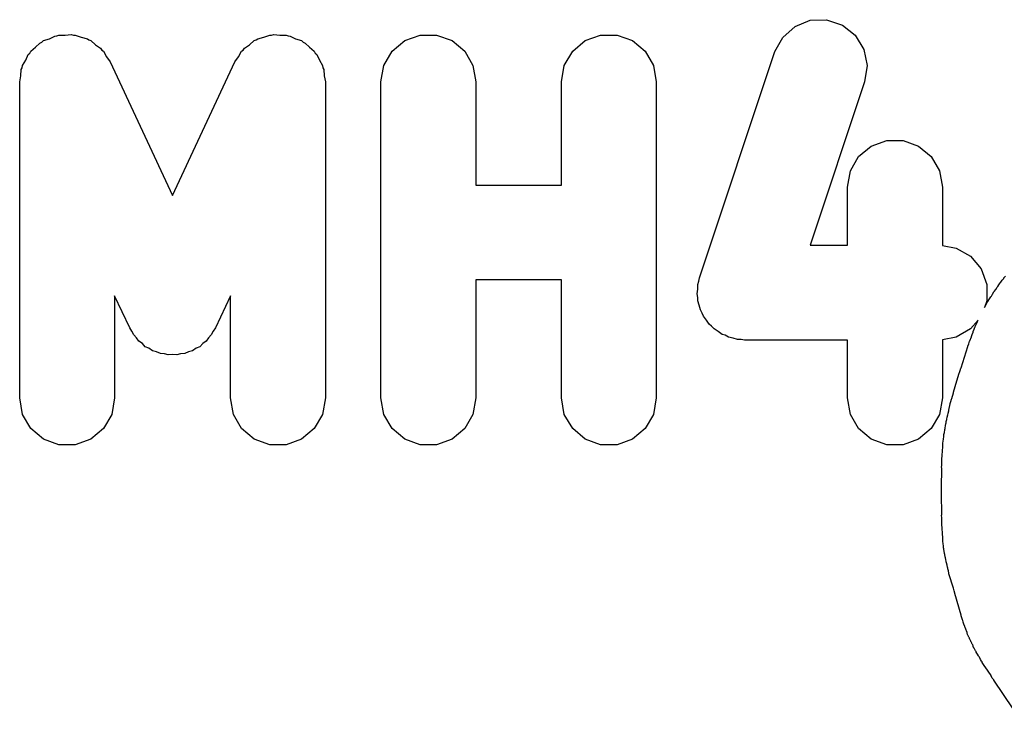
# Model space of a CAD drawing. Extents: x 81 to 161, y -172 to -32.
# Tile 11 of 94: x 106.4 to 109.52, y -144.06 to -141.84. Entities that reach past the tile are written whole.
import ezdxf

# ---------------------------------------------------------------- set-up
doc = ezdxf.new("R2010")
doc.units = 0
doc.header["$MEASUREMENT"] = 0
doc.layers.add('BLACK', color=7, linetype='CONTINUOUS')

msp = doc.modelspace()

# ---------------------------------------------------------------- linework, layer by layer
at = {"layer": 'BLACK', "linetype": 'CONTINUOUS'}
for p, q in [((108.856, -141.859), (108.904, -141.84)), ((108.904, -141.84), (108.956, -141.838)), ((108.956, -141.838), (109.006, -141.855)), ((109.006, -141.855), (109.046, -141.887)), ((106.521, -141.889), (106.527, -141.887)), ((106.527, -141.887), (106.547, -141.887)), ((106.547, -141.887), (106.566, -141.885)), ((106.566, -141.885), (106.573, -141.887)), ((106.573, -141.887), (106.579, -141.887)), ((106.579, -141.887), (106.598, -141.893)), ((107.175, -141.893), (107.194, -141.887)), ((107.194, -141.887), (107.2, -141.887)), ((107.2, -141.887), (107.207, -141.885)), ((107.207, -141.885), (107.226, -141.887)), ((107.226, -141.887), (107.246, -141.887)), ((107.246, -141.887), (107.252, -141.889)), ((107.621, -141.904), (107.67, -141.887)), ((107.67, -141.887), (107.722, -141.887)), ((107.722, -141.887), (107.771, -141.904)), ((108.192, -141.904), (108.241, -141.887)), ((108.241, -141.887), (108.293, -141.887)), ((108.293, -141.887), (108.342, -141.904)), ((108.817, -141.894), (108.856, -141.859)), ((109.046, -141.887), (109.074, -141.932)), ((106.453, -141.925), (106.467, -141.912)), ((106.467, -141.912), (106.473, -141.909)), ((106.473, -141.909), (106.478, -141.904)), ((106.478, -141.904), (106.497, -141.898)), ((106.497, -141.898), (106.514, -141.89)), ((106.514, -141.89), (106.521, -141.889)), ((106.598, -141.893), (106.617, -141.898)), ((106.617, -141.898), (106.622, -141.902)), ((106.622, -141.902), (106.628, -141.904)), ((106.628, -141.904), (106.643, -141.917)), ((106.643, -141.917), (106.659, -141.928)), ((107.114, -141.928), (107.13, -141.917)), ((107.13, -141.917), (107.145, -141.904)), ((107.145, -141.904), (107.151, -141.902)), ((107.151, -141.902), (107.156, -141.898)), ((107.156, -141.898), (107.175, -141.893)), ((107.252, -141.889), (107.259, -141.89)), ((107.259, -141.89), (107.276, -141.898)), ((107.276, -141.898), (107.295, -141.904)), ((107.295, -141.904), (107.3, -141.909)), ((107.3, -141.909), (107.306, -141.912)), ((107.306, -141.912), (107.32, -141.925)), ((107.581, -141.938), (107.621, -141.904)), ((107.771, -141.904), (107.811, -141.938)), ((108.153, -141.938), (108.192, -141.904)), ((108.342, -141.904), (108.382, -141.938)), ((108.792, -141.939), (108.817, -141.894)), ((106.422, -141.966), (106.43, -141.948)), ((106.43, -141.948), (106.435, -141.944)), ((106.435, -141.944), (106.438, -141.938)), ((106.438, -141.938), (106.453, -141.925)), ((106.659, -141.928), (106.663, -141.934)), ((106.663, -141.934), (106.668, -141.938)), ((106.668, -141.938), (106.678, -141.955)), ((107.095, -141.955), (107.105, -141.938)), ((107.105, -141.938), (107.11, -141.934)), ((107.11, -141.934), (107.114, -141.928)), ((107.32, -141.925), (107.335, -141.938)), ((107.335, -141.938), (107.338, -141.944)), ((107.338, -141.944), (107.343, -141.948)), ((107.343, -141.948), (107.351, -141.966)), ((107.555, -141.983), (107.581, -141.938)), ((107.811, -141.938), (107.837, -141.983)), ((108.126, -141.983), (108.153, -141.938)), ((108.382, -141.938), (108.408, -141.983)), ((108.554, -142.654), (108.792, -141.939)), ((109.074, -141.932), (109.084, -141.983)), ((106.412, -141.983), (106.422, -141.966)), ((106.678, -141.955), (106.689, -141.971)), ((106.689, -141.971), (106.886, -142.394)), ((106.886, -142.394), (107.084, -141.971)), ((107.084, -141.971), (107.095, -141.955)), ((107.351, -141.966), (107.361, -141.983)), ((106.407, -142.015), (106.408, -141.996)), ((106.408, -141.996), (106.411, -141.99)), ((106.411, -141.99), (106.412, -141.983)), ((107.361, -141.983), (107.362, -141.99)), ((107.362, -141.99), (107.365, -141.996)), ((107.365, -141.996), (107.366, -142.015)), ((107.546, -142.034), (107.555, -141.983)), ((107.837, -141.983), (107.846, -142.034)), ((108.117, -142.034), (108.126, -141.983)), ((108.408, -141.983), (108.417, -142.034)), ((109.084, -141.983), (109.076, -142.034)), ((106.403, -142.034), (106.407, -142.015)), ((106.403, -143.034), (106.403, -142.034)), ((107.366, -142.015), (107.37, -142.034)), ((107.37, -142.034), (107.37, -143.034)), ((107.546, -143.034), (107.546, -142.034)), ((107.846, -142.034), (107.846, -142.361)), ((108.117, -142.361), (108.117, -142.034)), ((108.417, -142.034), (108.417, -143.034)), ((109.076, -142.034), (108.904, -142.551)), ((109.097, -142.238), (109.146, -142.22)), ((109.146, -142.22), (109.198, -142.22)), ((109.198, -142.22), (109.247, -142.238)), ((109.057, -142.271), (109.097, -142.238)), ((109.247, -142.238), (109.287, -142.271)), ((109.031, -142.316), (109.057, -142.271)), ((109.287, -142.271), (109.313, -142.316)), ((109.022, -142.368), (109.031, -142.316)), ((109.313, -142.316), (109.322, -142.368)), ((107.846, -142.361), (108.117, -142.361)), ((109.022, -142.551), (109.022, -142.368)), ((109.322, -142.368), (109.322, -142.552)), ((108.904, -142.551), (109.022, -142.551)), ((109.322, -142.552), (109.366, -142.56)), ((109.366, -142.56), (109.411, -142.586)), ((109.411, -142.586), (109.445, -142.626)), ((109.445, -142.626), (109.463, -142.675)), ((108.117, -142.661), (107.846, -142.661)), ((107.846, -142.661), (107.846, -143.034)), ((108.117, -143.034), (108.117, -142.661)), ((108.548, -142.675), (108.552, -142.665)), ((108.552, -142.665), (108.554, -142.654)), ((109.507, -142.668), (109.511, -142.662)), ((109.511, -142.662), (109.516, -142.656)), ((109.516, -142.656), (109.517, -142.655)), ((109.517, -142.654), (109.522, -142.649)), ((109.517, -142.655), (109.517, -142.654)), ((108.546, -142.705), (108.548, -142.69)), ((108.548, -142.69), (108.548, -142.675)), ((109.463, -142.675), (109.463, -142.727)), ((109.485, -142.699), (109.486, -142.698)), ((109.486, -142.697), (109.491, -142.691)), ((109.486, -142.698), (109.486, -142.697)), ((109.486, -142.698), (109.486, -142.698)), ((109.491, -142.691), (109.495, -142.684)), ((109.495, -142.684), (109.496, -142.683)), ((109.496, -142.683), (109.497, -142.682)), ((109.496, -142.683), (109.496, -142.683)), ((109.497, -142.682), (109.501, -142.676)), ((109.501, -142.676), (109.505, -142.67)), ((109.505, -142.67), (109.506, -142.669)), ((109.506, -142.669), (109.507, -142.668)), ((106.751, -142.812), (106.703, -142.711)), ((106.703, -142.711), (106.703, -143.034)), ((107.07, -142.711), (107.022, -142.812)), ((107.07, -143.034), (107.07, -142.711)), ((108.548, -142.716), (108.546, -142.705)), ((108.548, -142.727), (108.548, -142.716)), ((108.553, -142.741), (108.548, -142.727)), ((109.463, -142.727), (109.455, -142.748)), ((109.465, -142.73), (109.466, -142.729)), ((109.466, -142.729), (109.467, -142.728)), ((109.467, -142.727), (109.471, -142.721)), ((109.467, -142.728), (109.467, -142.727)), ((109.471, -142.721), (109.475, -142.714)), ((109.475, -142.714), (109.476, -142.713)), ((109.476, -142.713), (109.477, -142.712)), ((109.476, -142.713), (109.476, -142.713)), ((109.477, -142.712), (109.481, -142.706)), ((109.481, -142.706), (109.485, -142.699)), ((108.557, -142.756), (108.553, -142.741)), ((108.562, -142.766), (108.557, -142.756)), ((109.455, -142.748), (109.456, -142.746)), ((109.456, -142.746), (109.457, -142.745)), ((109.457, -142.744), (109.458, -142.743)), ((109.457, -142.745), (109.457, -142.744)), ((109.458, -142.743), (109.462, -142.737)), ((109.462, -142.737), (109.465, -142.73)), ((108.566, -142.776), (108.562, -142.766)), ((108.576, -142.788), (108.566, -142.776)), ((108.584, -142.801), (108.576, -142.788)), ((109.435, -142.788), (109.411, -142.816)), ((109.433, -142.792), (109.435, -142.788)), ((106.758, -142.823), (106.751, -142.812)), ((107.022, -142.812), (107.015, -142.823)), ((108.592, -142.807), (108.584, -142.801)), ((108.6, -142.816), (108.592, -142.807)), ((108.613, -142.824), (108.6, -142.816)), ((109.411, -142.816), (109.366, -142.842)), ((109.42, -142.824), (109.423, -142.817)), ((109.423, -142.817), (109.425, -142.81)), ((109.425, -142.81), (109.426, -142.809)), ((109.426, -142.808), (109.429, -142.802)), ((109.426, -142.809), (109.426, -142.808)), ((109.429, -142.802), (109.432, -142.795)), ((109.432, -142.795), (109.433, -142.794)), ((109.433, -142.793), (109.433, -142.792)), ((109.433, -142.794), (109.433, -142.793)), ((106.764, -142.835), (106.758, -142.823)), ((106.773, -142.844), (106.764, -142.835)), ((106.78, -142.855), (106.773, -142.844)), ((107, -142.844), (106.993, -142.855)), ((107.009, -142.835), (107, -142.844)), ((107.015, -142.823), (107.009, -142.835)), ((108.625, -142.833), (108.613, -142.824)), ((108.635, -142.836), (108.625, -142.833)), ((108.645, -142.842), (108.635, -142.836)), ((108.66, -142.845), (108.645, -142.842)), ((108.674, -142.849), (108.66, -142.845)), ((108.685, -142.849), (108.674, -142.849)), ((108.696, -142.851), (108.685, -142.849)), ((109.022, -142.851), (108.696, -142.851)), ((109.022, -143.034), (109.022, -142.851)), ((109.366, -142.842), (109.322, -142.85)), ((109.322, -142.85), (109.322, -143.034)), ((109.409, -142.854), (109.414, -142.841)), ((109.414, -142.84), (109.416, -142.833)), ((109.414, -142.841), (109.414, -142.84)), ((109.416, -142.833), (109.419, -142.826)), ((109.419, -142.826), (109.42, -142.825)), ((109.42, -142.825), (109.42, -142.824)), ((106.791, -142.862), (106.78, -142.855)), ((106.8, -142.872), (106.791, -142.862)), ((106.812, -142.877), (106.8, -142.872)), ((106.823, -142.885), (106.812, -142.877)), ((106.836, -142.888), (106.823, -142.885)), ((106.95, -142.885), (106.937, -142.888)), ((106.961, -142.877), (106.95, -142.885)), ((106.973, -142.872), (106.961, -142.877)), ((106.982, -142.862), (106.973, -142.872)), ((106.993, -142.855), (106.982, -142.862)), ((109.381, -142.939), (109.403, -142.871)), ((109.403, -142.87), (109.406, -142.863)), ((109.403, -142.871), (109.403, -142.87)), ((109.406, -142.863), (109.408, -142.855)), ((109.408, -142.855), (109.409, -142.854)), ((106.848, -142.894), (106.836, -142.888)), ((106.861, -142.895), (106.848, -142.894)), ((106.873, -142.898), (106.861, -142.895)), ((106.886, -142.897), (106.873, -142.898)), ((106.9, -142.898), (106.886, -142.897)), ((106.912, -142.895), (106.9, -142.898)), ((106.925, -142.894), (106.912, -142.895)), ((106.937, -142.888), (106.925, -142.894)), ((109.376, -142.954), (109.378, -142.947)), ((109.378, -142.947), (109.38, -142.94)), ((109.38, -142.94), (109.381, -142.939)), ((109.362, -143.001), (109.375, -142.956)), ((109.375, -142.956), (109.376, -142.954)), ((109.357, -143.016), (109.359, -143.009)), ((109.359, -143.009), (109.361, -143.002)), ((109.361, -143.002), (109.362, -143.001)), ((106.412, -143.086), (106.403, -143.034)), ((106.703, -143.034), (106.694, -143.086)), ((107.079, -143.086), (107.07, -143.034)), ((107.37, -143.034), (107.361, -143.086)), ((107.555, -143.086), (107.546, -143.034)), ((107.846, -143.034), (107.837, -143.086)), ((108.126, -143.086), (108.117, -143.034)), ((108.417, -143.034), (108.408, -143.086)), ((109.031, -143.086), (109.022, -143.034)), ((109.322, -143.034), (109.313, -143.086)), ((109.349, -143.045), (109.351, -143.038)), ((109.351, -143.038), (109.352, -143.036)), ((109.352, -143.036), (109.357, -143.018)), ((109.357, -143.018), (109.357, -143.016)), ((109.342, -143.073), (109.347, -143.053)), ((109.347, -143.052), (109.349, -143.045)), ((109.347, -143.053), (109.347, -143.052)), ((106.438, -143.131), (106.412, -143.086)), ((106.694, -143.086), (106.668, -143.131)), ((107.105, -143.131), (107.079, -143.086)), ((107.361, -143.086), (107.335, -143.131)), ((107.581, -143.131), (107.555, -143.086)), ((107.837, -143.086), (107.811, -143.131)), ((108.153, -143.131), (108.126, -143.086)), ((108.408, -143.086), (108.382, -143.131)), ((109.057, -143.131), (109.031, -143.086)), ((109.313, -143.086), (109.287, -143.131)), ((109.334, -143.109), (109.336, -143.102)), ((109.336, -143.102), (109.337, -143.094)), ((109.337, -143.094), (109.338, -143.093)), ((109.338, -143.09), (109.339, -143.089)), ((109.338, -143.093), (109.338, -143.09)), ((109.339, -143.089), (109.34, -143.082)), ((109.34, -143.082), (109.342, -143.075)), ((109.342, -143.075), (109.342, -143.073)), ((106.478, -143.164), (106.438, -143.131)), ((106.668, -143.131), (106.628, -143.164)), ((107.145, -143.164), (107.105, -143.131)), ((107.335, -143.131), (107.295, -143.164)), ((107.621, -143.164), (107.581, -143.131)), ((107.811, -143.131), (107.771, -143.164)), ((108.192, -143.164), (108.153, -143.131)), ((108.382, -143.131), (108.342, -143.164)), ((109.097, -143.164), (109.057, -143.131)), ((109.287, -143.131), (109.247, -143.164)), ((109.33, -143.134), (109.331, -143.131)), ((109.33, -143.135), (109.33, -143.134)), ((109.331, -143.129), (109.332, -143.122)), ((109.331, -143.131), (109.331, -143.129)), ((109.332, -143.122), (109.333, -143.115)), ((109.333, -143.115), (109.334, -143.114)), ((109.334, -143.111), (109.334, -143.109)), ((109.334, -143.114), (109.334, -143.111)), ((106.527, -143.182), (106.478, -143.164)), ((106.628, -143.164), (106.579, -143.182)), ((107.194, -143.182), (107.145, -143.164)), ((107.295, -143.164), (107.246, -143.182)), ((107.67, -143.182), (107.621, -143.164)), ((107.771, -143.164), (107.722, -143.182)), ((108.241, -143.182), (108.192, -143.164)), ((108.342, -143.164), (108.293, -143.182)), ((109.146, -143.182), (109.097, -143.164)), ((109.247, -143.164), (109.198, -143.182)), ((109.325, -143.171), (109.326, -143.164)), ((109.326, -143.164), (109.327, -143.156)), ((109.327, -143.15), (109.329, -143.143)), ((109.327, -143.151), (109.327, -143.15)), ((109.327, -143.155), (109.327, -143.151)), ((109.327, -143.156), (109.327, -143.155)), ((109.329, -143.143), (109.33, -143.135)), ((106.579, -143.182), (106.527, -143.182)), ((107.246, -143.182), (107.194, -143.182)), ((107.722, -143.182), (107.67, -143.182)), ((108.293, -143.182), (108.241, -143.182)), ((109.198, -143.182), (109.146, -143.182)), ((109.322, -143.197), (109.323, -143.193)), ((109.323, -143.185), (109.324, -143.177)), ((109.323, -143.192), (109.323, -143.185)), ((109.323, -143.193), (109.323, -143.192)), ((109.324, -143.176), (109.325, -143.172)), ((109.324, -143.177), (109.324, -143.176)), ((109.325, -143.172), (109.325, -143.171)), ((109.32, -143.226), (109.321, -143.218)), ((109.32, -143.234), (109.32, -143.226)), ((109.321, -143.213), (109.322, -143.205)), ((109.321, -143.214), (109.321, -143.213)), ((109.321, -143.217), (109.321, -143.214)), ((109.321, -143.218), (109.321, -143.217)), ((109.322, -143.198), (109.322, -143.197)), ((109.322, -143.205), (109.322, -143.198)), ((109.319, -143.254), (109.32, -143.247)), ((109.32, -143.256), (109.319, -143.254)), ((109.319, -143.318), (109.32, -143.256)), ((109.32, -143.235), (109.32, -143.234)), ((109.32, -143.238), (109.32, -143.235)), ((109.32, -143.239), (109.32, -143.238)), ((109.32, -143.247), (109.32, -143.239)), ((109.319, -143.319), (109.319, -143.318)), ((109.319, -143.327), (109.319, -143.319)), ((109.319, -143.335), (109.319, -143.327)), ((109.319, -143.336), (109.319, -143.335)), ((109.32, -143.404), (109.319, -143.336)), ((109.319, -143.405), (109.32, -143.404)), ((109.32, -143.413), (109.319, -143.405)), ((109.32, -143.42), (109.32, -143.413)), ((109.32, -143.422), (109.32, -143.42)), ((109.32, -143.427), (109.32, -143.422)), ((109.32, -143.428), (109.32, -143.427)), ((109.32, -143.436), (109.32, -143.428)), ((109.321, -143.444), (109.32, -143.436)), ((109.321, -143.445), (109.321, -143.444)), ((109.321, -143.449), (109.321, -143.445)), ((109.321, -143.451), (109.321, -143.449)), ((109.322, -143.458), (109.321, -143.451)), ((109.322, -143.466), (109.322, -143.458)), ((109.322, -143.467), (109.322, -143.466)), ((109.323, -143.472), (109.322, -143.467)), ((109.323, -143.473), (109.323, -143.472)), ((109.323, -143.48), (109.323, -143.473)), ((109.324, -143.488), (109.323, -143.48)), ((109.324, -143.489), (109.324, -143.488)), ((109.325, -143.493), (109.324, -143.489)), ((109.325, -143.495), (109.325, -143.493)), ((109.326, -143.502), (109.325, -143.495)), ((109.326, -143.505), (109.326, -143.502)), ((109.326, -143.507), (109.326, -143.505)), ((109.326, -143.505), (109.326, -143.505)), ((109.326, -143.509), (109.326, -143.507)), ((109.327, -143.51), (109.326, -143.509)), ((109.327, -143.513), (109.327, -143.51)), ((109.327, -143.515), (109.327, -143.513)), ((109.327, -143.516), (109.327, -143.515)), ((109.328, -143.518), (109.327, -143.516)), ((109.328, -143.521), (109.328, -143.518)), ((109.328, -143.522), (109.328, -143.521)), ((109.329, -143.524), (109.328, -143.522)), ((109.329, -143.525), (109.329, -143.524)), ((109.329, -143.526), (109.329, -143.525)), ((109.33, -143.529), (109.329, -143.526)), ((109.33, -143.531), (109.33, -143.529)), ((109.33, -143.532), (109.33, -143.531)), ((109.331, -143.534), (109.33, -143.532)), ((109.331, -143.536), (109.331, -143.534)), ((109.331, -143.537), (109.331, -143.536)), ((109.332, -143.54), (109.331, -143.537)), ((109.332, -143.542), (109.332, -143.54)), ((109.333, -143.544), (109.332, -143.542)), ((109.332, -143.542), (109.332, -143.542)), ((109.334, -143.552), (109.333, -143.544)), ((109.334, -143.553), (109.334, -143.552)), ((109.335, -143.554), (109.334, -143.553)), ((109.335, -143.556), (109.335, -143.554)), ((109.337, -143.563), (109.335, -143.556)), ((109.338, -143.57), (109.337, -143.563)), ((109.339, -143.571), (109.338, -143.57)), ((109.339, -143.573), (109.339, -143.571)), ((109.339, -143.575), (109.339, -143.573)), ((109.341, -143.581), (109.339, -143.575)), ((109.343, -143.588), (109.341, -143.581)), ((109.343, -143.59), (109.343, -143.588)), ((109.357, -143.636), (109.343, -143.59)), ((109.359, -143.644), (109.357, -143.636)), ((109.357, -143.636), (109.357, -143.636)), ((109.361, -143.652), (109.359, -143.644)), ((109.361, -143.653), (109.361, -143.652)), ((109.381, -143.721), (109.361, -143.653)), ((109.382, -143.723), (109.381, -143.721)), ((109.384, -143.73), (109.382, -143.723)), ((109.386, -143.736), (109.384, -143.73)), ((109.387, -143.738), (109.386, -143.736)), ((109.388, -143.742), (109.387, -143.738)), ((109.388, -143.743), (109.388, -143.742)), ((109.39, -143.75), (109.388, -143.743)), ((109.393, -143.757), (109.39, -143.75)), ((109.393, -143.758), (109.393, -143.757)), ((109.394, -143.761), (109.393, -143.758)), ((109.395, -143.762), (109.394, -143.761)), ((109.397, -143.769), (109.395, -143.762)), ((109.398, -143.771), (109.397, -143.769)), ((109.398, -143.772), (109.398, -143.771)), ((109.399, -143.773), (109.398, -143.772)), ((109.4, -143.776), (109.399, -143.773)), ((109.4, -143.777), (109.4, -143.776)), ((109.401, -143.779), (109.4, -143.777)), ((109.402, -143.781), (109.401, -143.779)), ((109.402, -143.782), (109.402, -143.781)), ((109.403, -143.784), (109.402, -143.782)), ((109.404, -143.786), (109.403, -143.784)), ((109.405, -143.787), (109.404, -143.786)), ((109.405, -143.789), (109.405, -143.787)), ((109.406, -143.791), (109.405, -143.789)), ((109.407, -143.792), (109.406, -143.791)), ((109.408, -143.794), (109.407, -143.792)), ((109.408, -143.796), (109.408, -143.794)), ((109.409, -143.797), (109.408, -143.796)), ((109.41, -143.799), (109.409, -143.797)), ((109.411, -143.801), (109.41, -143.799)), ((109.412, -143.803), (109.411, -143.801)), ((109.411, -143.801), (109.411, -143.801)), ((109.413, -143.806), (109.412, -143.803)), ((109.414, -143.808), (109.413, -143.806)), ((109.413, -143.806), (109.413, -143.806)), ((109.415, -143.81), (109.414, -143.808)), ((109.415, -143.811), (109.415, -143.81)), ((109.416, -143.813), (109.415, -143.811)), ((109.418, -143.815), (109.416, -143.813)), ((109.418, -143.816), (109.418, -143.815)), ((109.419, -143.818), (109.418, -143.816)), ((109.42, -143.819), (109.419, -143.818)), ((109.42, -143.82), (109.42, -143.819)), ((109.421, -143.823), (109.42, -143.82)), ((109.422, -143.825), (109.421, -143.823)), ((109.423, -143.825), (109.422, -143.825)), ((109.424, -143.827), (109.423, -143.825)), ((109.427, -143.834), (109.424, -143.827)), ((109.428, -143.835), (109.427, -143.834)), ((109.429, -143.836), (109.428, -143.835)), ((109.429, -143.838), (109.429, -143.836)), ((109.433, -143.844), (109.429, -143.838)), ((109.436, -143.85), (109.433, -143.844)), ((109.437, -143.852), (109.436, -143.85)), ((109.438, -143.853), (109.437, -143.852)), ((109.439, -143.854), (109.438, -143.853)), ((109.443, -143.861), (109.439, -143.854)), ((109.446, -143.867), (109.443, -143.861)), ((109.447, -143.868), (109.446, -143.867)), ((109.448, -143.869), (109.447, -143.868)), ((109.448, -143.871), (109.448, -143.869)), ((109.452, -143.877), (109.448, -143.871)), ((109.456, -143.883), (109.452, -143.877)), ((109.457, -143.884), (109.456, -143.883)), ((109.476, -143.912), (109.457, -143.884)), ((109.476, -143.913), (109.476, -143.912)), ((109.48, -143.92), (109.476, -143.913)), ((109.485, -143.926), (109.48, -143.92)), ((109.485, -143.927), (109.485, -143.926)), ((109.577, -144.063), (109.485, -143.927))]:
    msp.add_line(p, q, dxfattribs=at)

doc.saveas('drawing.dxf')
